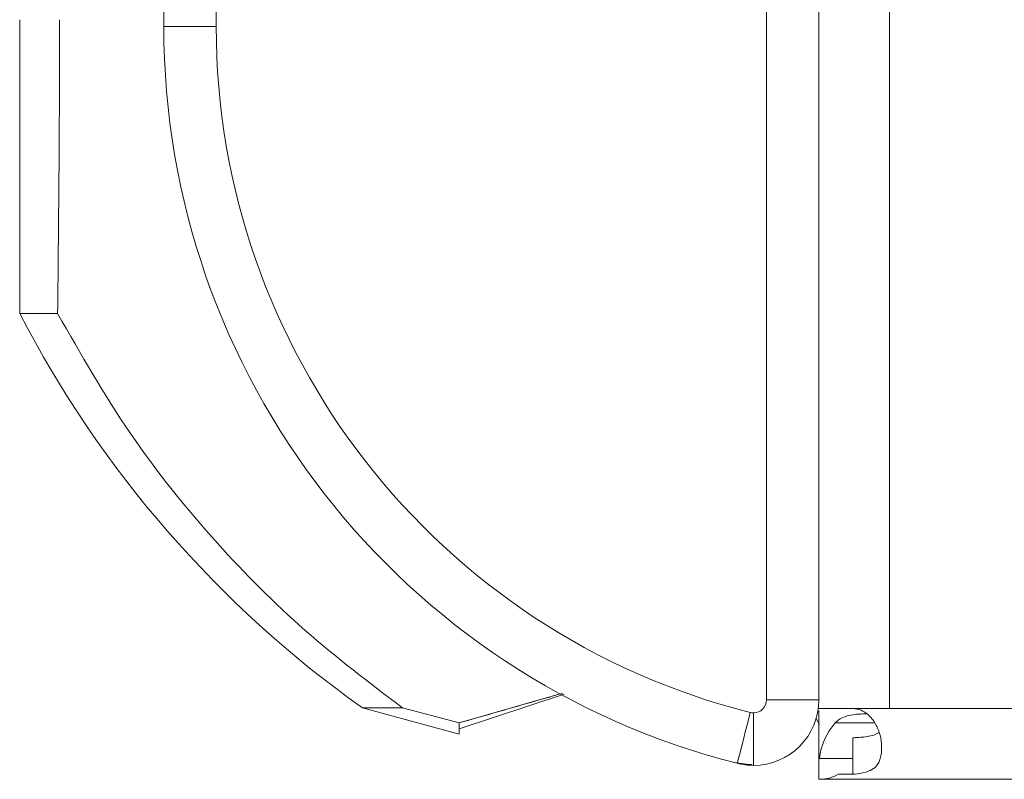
# Model space of a CAD drawing. Header units: inches. Extents: x 2934 to 6866, y 422 to 3136.
# Tile 51 of 84: x 6496 to 6534, y 1390 to 1419. Entities that reach past the tile are written whole.
import ezdxf

# ---------------------------------------------------------------- set-up
doc = ezdxf.new("R2010")
doc.units = ezdxf.units.IN
doc.header["$MEASUREMENT"] = 0
doc.layers.add('PWR_0400HP', color=7, linetype='Continuous')

# ---------------------------------------------------------------- blocks, each defined once
blk = doc.blocks.new('SS06 350-468 SIDE')
at = {"color": 7, "linetype": 'Continuous', "lineweight": 15}
for p, q in [((8310.433, 7420.86), (8310.433, 7955.46)), ((8313.133, 7449.697), (8313.133, 7421.192)), ((8315.133, 7449.697), (8315.133, 7421.192)), ((8336.133, 7446.883), (8336.133, 7449.697)), ((8338.133, 7446.883), (8338.133, 7449.697)), ((8343.633, 7435.932), (8343.633, 7447.142)), ((8338.133, 7446.883), (8336.133, 7446.883)), ((8342.185, 7435.932), (8343.633, 7435.932)), ((8315.133, 7421.192), (8313.133, 7421.192)), ((8322.855, 7421.406), (8326.867, 7420.085)), ((8326.867, 7420.309), (8323.008, 7421.417)), ((8310.433, 7420.86), (8143.133, 7420.86)), ((8310.433, 7420.86), (8311.833, 7420.86)), ((8313.133, 7420.86), (8311.833, 7420.86)), ((8313.133, 7420.011), (8313.133, 7420.778)), ((8326.867, 7419.884), (8330.555, 7420.884)), ((8329.019, 7420.884), (8326.867, 7420.309)), ((8329.019, 7420.884), (8330.555, 7420.884)), ((8313.108, 7420.25), (8313.236, 7420.482)), ((8315.633, 7418.692), (8315.633, 7420.692)), ((8312.509, 7420.308), (8311.003, 7420.308)), ((8313.133, 7419.66), (8313.133, 7420.011)), ((8311.833, 7418.352), (8311.833, 7419.745)), ((8313.133, 7419.66), (8313.133, 7418.16)), ((8313.115, 7418.951), (8311.833, 7418.951)), ((8313.083, 7418.16), (8143.133, 7418.16)), ((8311.833, 7418.352), (8312.383, 7418.352)), ((8313.133, 7418.16), (8313.083, 7418.16))]:
    blk.add_line(p, q, dxfattribs=at)
at = {"color": 7, "linetype": 'Continuous', "lineweight": 15, "flags": 128}
for points in [[(8311.833, 7420.86), (8311.833, 7420.86), (8311.833, 7420.86)], [(8315.755, 7420.708), (8315.851, 7420.329), (8315.943, 7419.966), (8316.028, 7419.63), (8316.102, 7419.337), (8316.163, 7419.095), (8316.208, 7418.916), (8316.236, 7418.806), (8316.246, 7418.769)], [(8313.133, 7419.66), (8313.133, 7419.66)], [(8315.711, 7418.721), (8315.797, 7418.722), (8316.383, 7418.804)]]:
    blk.add_lwpolyline(points, dxfattribs=at)
at = {"color": 7, "linetype": 'Continuous', "lineweight": 15}
for centre, radius, start, end in [((8309.133, 7446.883), 27, 284.1986, 360), ((8309.133, 7446.883), 29, 284.1986, 0), ((8306.025, 7455.409), 42.352, 305.3936, 332.6199), ((8315.633, 7421.192), 2.5, 180, 270), ((8315.633, 7421.192), 0.5, 180, 270), ((8310.633, 7418.657), 2.5, 6.748, 41.3448)]:
    blk.add_arc(centre, radius, start, end, dxfattribs=at)
for points, knots in [([(8342.11, 7447.142), (8342.112, 7445.263), (8342.119, 7443.388), (8342.145, 7439.647), (8342.163, 7437.786), (8342.185, 7435.932)], [0, 0, 0, 0, 0.5, 0.5, 1, 1, 1, 1]), ([(8342.185, 7435.932), (8341.3, 7434.381), (8339.529, 7431.279), (8336.29, 7427.269), (8332.805, 7423.75), (8330.286, 7421.843), (8329.019, 7420.884)], [0, 0, 0, 0, 0.265469, 0.530939, 0.76401, 1, 1, 1, 1]), ([(8326.867, 7420.309), (8326.486, 7420.419), (8325.722, 7420.638), (8324.573, 7420.968), (8323.637, 7421.237), (8323.083, 7421.396), (8322.914, 7421.444)], [0, 0, 0, 0, 0.290864, 0.581726, 0.872591, 1, 1, 1, 1]), ([(8311.833, 7420.86), (8311.727, 7420.846), (8311.516, 7420.817), (8311.204, 7420.607), (8310.949, 7420.273), (8310.777, 7419.839), (8310.724, 7419.374), (8310.761, 7418.966), (8310.91, 7418.664), (8311.161, 7418.483), (8311.482, 7418.389), (8311.721, 7418.364), (8311.833, 7418.352)], [0, 0, 0, 0, 0.073963, 0.148291, 0.257458, 0.367334, 0.484054, 0.622389, 0.732293, 0.825428, 0.918621, 1, 1, 1, 1]), ([(8311.3, 7420.653), (8311.353, 7420.653), (8311.628, 7420.652), (8312.011, 7420.61), (8312.347, 7420.472), (8312.472, 7420.346), (8312.509, 7420.308)], [0, 0, 0, 0, 0.106619, 0.552169, 0.867563, 1, 1, 1, 1]), ([(8326.867, 7419.923), (8326.867, 7419.91), (8326.867, 7419.806), (8326.867, 7420.074), (8326.867, 7420.309)], [0, 0, 0, 0, 0.122928, 1, 1, 1, 1]), ([(8310.843, 7419.955), (8310.871, 7419.932), (8310.955, 7419.863), (8311.237, 7419.787), (8311.551, 7419.757), (8311.78, 7419.747), (8311.833, 7419.745)], [0, 0, 0, 0, 0.124949, 0.370116, 0.854846, 1, 1, 1, 1]), ([(8315.633, 7418.692), (8315.684, 7418.693), (8315.788, 7418.695), (8315.994, 7418.714), (8316.145, 7418.747), (8316.246, 7418.769)], [0, 0, 0, 0, 0.250871, 0.501727, 1, 1, 1, 1])]:
    blk.add_open_spline(points, degree=3, knots=knots, dxfattribs=at)
for points in [[(8315.633, 7420.692), (8315.674, 7420.692), (8315.715, 7420.697), (8315.755, 7420.708)], [(8312.383, 7418.352), (8312.616, 7418.225), (8312.849, 7418.16), (8313.083, 7418.16)]]:
    blk.add_open_spline(points, degree=3, dxfattribs=at)

msp = doc.modelspace()

# ---------------------------------------------------------------- block references
at = {"layer": 'PWR_0400HP', "xscale": -1}
msp.add_blockref('SS06 350-468 SIDE', (14839.945, -6028.564), dxfattribs=at)

doc.saveas('drawing.dxf')
